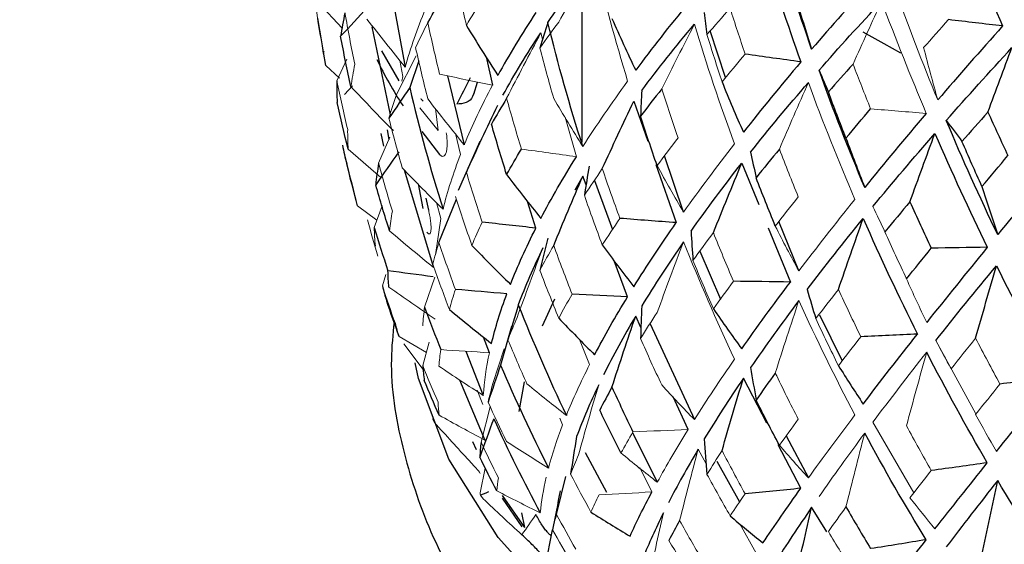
# Paper-space layout '_Trimetric' of a CAD drawing. Header units: millimetres. Extents: x -116 to 78, y -13 to 277.
# Tile 5 of 15: x -27 to -11, y 113 to 121. Entities that reach past the tile are written whole.
import ezdxf

# ---------------------------------------------------------------- set-up
doc = ezdxf.new("R2010")
doc.units = ezdxf.units.MM

psp = doc.layouts.new('_Trimetric')

# ---------------------------------------------------------------- linework, layer by layer
at = {"color": 7, "linetype": 'Continuous', "lineweight": 25}
for p, q in [((-17.95, 121.978), (-17.95, 119.409)), ((-20.972, 121.687), (-20.776, 120.609)), ((-21.311, 121.254), (-21.018, 119.85)), ((-15.654, 120.443), (-15.898, 121.191)), ((-22.079, 120.868), (-22.076, 120.849)), ((-20.872, 120.391), (-21.147, 120.874)), ((-19.482, 120.776), (-19.381, 120.323)), ((-20.558, 120.71), (-20.702, 120.283)), ((-20.101, 120.472), (-19.831, 119.368)), ((-21.618, 120.313), (-21.744, 120.176)), ((-19.679, 120.18), (-19.622, 120.373)), ((-17.121, 120.068), (-16.898, 119.427)), ((-21.167, 119.552), (-21.12, 119.35)), ((-21.064, 119.607), (-21.036, 119.453)), ((-20.511, 119.583), (-20.226, 119.216)), ((-19.58, 119.422), (-19.929, 118.637)), ((-16.324, 118.294), (-16.633, 119.191)), ((-16.768, 119.055), (-16.443, 118.125)), ((-15.396, 119.074), (-15.125, 118.413)), ((-20.792, 118.97), (-20.321, 117.407)), ((-17.936, 118.867), (-18.063, 118.643)), ((-17.884, 118.728), (-17.936, 118.867)), ((-20.569, 118.743), (-20.493, 118.352)), ((-17.75, 118.801), (-17.46, 118.017)), ((-20.4, 118.322), (-20.438, 118.515)), ((-20.236, 117.807), (-19.955, 118.5)), ((-18.686, 118.038), (-18.818, 118.464)), ((-14.483, 117.352), (-14.803, 118.142)), ((-14.973, 118.044), (-14.617, 117.176)), ((-16.068, 117.667), (-15.737, 116.899)), ((-17.22, 116.941), (-17.433, 117.515)), ((-17.007, 116.449), (-17.091, 116.632)), ((-14.151, 116.649), (-13.791, 115.914)), ((-16.862, 116.509), (-16.152, 114.976)), ((-19.076, 116.467), (-19.251, 115.845)), ((-19.43, 116.045), (-19.522, 116.295)), ((-19.807, 116.069), (-19.527, 115.363)), ((-19.909, 115.614), (-19.504, 114.65)), ((-14.994, 114.921), (-15.369, 115.64)), ((-16.253, 114.816), (-16.494, 115.339)), ((-17.142, 114.768), (-16.746, 113.976)), ((-19.633, 114.492), (-19.696, 114.623)), ((-14.684, 114.719), (-14.331, 114.045)), ((-17.899, 114.452), (-17.56, 113.818)), ((-14.451, 113.878), (-14.814, 114.575)), ((-15.794, 114.312), (-15.429, 113.662)), ((-18.355, 113.458), (-18.208, 114.067)), ((-18.861, 113.25), (-19.22, 113.763)), ((-18.904, 113.264), (-19.22, 113.72)), ((-14.037, 113.184), (-14.278, 113.574)), ((-18.53, 112.639), (-18.42, 113.213))]:
    psp.add_line(p, q, dxfattribs=at)
at = {"color": 144, "linetype": 'Continuous', "lineweight": 18}
for p, q in [((-22.159, 121.637), (-21.784, 121.234)), ((-18.607, 121.16), (-18.578, 121.059)), ((-21.868, 120.39), (-21.708, 120.738)), ((-20.915, 120.173), (-20.602, 120.79)), ((-22.045, 120.635), (-21.823, 120.433)), ((-20.815, 120.462), (-20.862, 120.717)), ((-20.827, 120.389), (-20.815, 120.462)), ((-20.25, 119.598), (-20.541, 119.959)), ((-20.291, 119.949), (-20.25, 119.598)), ((-18.219, 119.809), (-18.039, 119.179)), ((-21.201, 119.074), (-21.019, 119.492)), ((-19.89, 119.217), (-19.972, 119.549)), ((-21.687, 119.299), (-21.165, 118.846)), ((-19.797, 118.929), (-19.876, 118.751)), ((-21.537, 118.394), (-21.228, 118.166)), ((-21.271, 118.048), (-21.146, 118.394)), ((-20.205, 118.191), (-20.275, 118.445)), ((-20.291, 117.609), (-20.205, 118.191)), ((-21.14, 117.113), (-21.087, 117.296)), ((-20.465, 116.772), (-20.301, 117.252)), ((-20.871, 116.303), (-20.437, 116.049)), ((-20.489, 115.778), (-20.799, 116.186)), ((-20.495, 115.841), (-20.391, 116.215)), ((-17.827, 115.858), (-17.987, 116.258)), ((-12.293, 116.24), (-11.651, 115.066)), ((-19.372, 115.554), (-19.196, 116.108)), ((-19.534, 115.218), (-19.624, 115.445)), ((-19.563, 114.616), (-19.415, 115.18)), ((-20.337, 114.988), (-20.307, 114.93)), ((-18.259, 114.893), (-18.305, 115)), ((-13.299, 114.936), (-12.643, 113.807)), ((-15.964, 114.271), (-16.093, 114.502)), ((-19.576, 113.804), (-19.495, 114.2)), ((-16.831, 113.82), (-17.026, 114.213)), ((-19.573, 113.768), (-19.53, 113.712)), ((-15.167, 112.842), (-15.428, 113.31))]:
    psp.add_line(p, q, dxfattribs=at)
at = {"color": 8, "linetype": 'Continuous', "lineweight": 25}
for p, q in [((-18.582, 116.473), (-18.382, 116.908)), ((-18.955, 115.107), (-18.869, 115.579)), ((-18.861, 113.25), (-18.911, 113.484))]:
    psp.add_line(p, q, dxfattribs=at)
at = {"color": 7, "linetype": 'Continuous', "lineweight": 25, "flags": 128}
for points in [[(-12.854, 120.836), (-13.121, 120.981), (-13.455, 121.17)], [(-1.799, 106.366), (-4.324, 106.56), (-6.783, 106.913), (-9.139, 107.419), (-11.356, 108.07), (-13.402, 108.856), (-15.244, 109.766), (-16.855, 110.786), (-18.211, 111.9), (-19.291, 113.091), (-20.078, 114.342), (-20.561, 115.633), (-20.618, 115.883)]]:
    psp.add_lwpolyline(points, dxfattribs=at)
at = {"color": 7, "linetype": 'Continuous', "lineweight": 25}
for points, knots in [([(11.5, 208.463), (11.496, 209.355), (11.485, 211.956), (11.356, 216.173), (11.065, 221.069), (10.625, 225.834), (10.033, 230.463), (9.287, 234.947), (8.382, 239.277), (7.313, 243.445), (6.076, 247.44), (4.666, 251.247), (3.08, 254.849), (1.319, 258.225), (-0.612, 261.351), (-2.704, 264.208), (-4.943, 266.777), (-7.31, 269.047), (-9.789, 271.015), (-12.364, 272.682), (-15.022, 274.052), (-17.749, 275.129), (-20.536, 275.921), (-23.372, 276.43), (-26.247, 276.662), (-29.154, 276.619), (-32.092, 276.302), (-35.062, 275.712), (-38.063, 274.844), (-41.097, 273.691), (-44.161, 272.248), (-47.249, 270.511), (-50.351, 268.48), (-53.451, 266.161), (-56.536, 263.564), (-59.592, 260.705), (-62.605, 257.6), (-65.569, 254.264), (-68.478, 250.712), (-71.327, 246.955), (-74.115, 243.004), (-76.838, 238.869), (-79.495, 234.559), (-82.081, 230.085), (-84.594, 225.456), (-87.03, 220.682), (-89.386, 215.773), (-91.658, 210.741), (-93.843, 205.596), (-95.936, 200.348), (-97.934, 195.01), (-99.833, 189.594), (-101.629, 184.11), (-103.318, 178.571), (-104.897, 172.99), (-106.363, 167.378), (-107.712, 161.748), (-108.942, 156.112), (-110.049, 150.483), (-111.03, 144.873), (-111.883, 139.294), (-112.607, 133.758), (-113.197, 128.276), (-113.654, 122.859), (-113.971, 117.521), (-114.145, 112.646), (-114.164, 109.593), (-114.173, 108.251)], [0, 0, 0, 0, 0.008357, 0.024351, 0.040391, 0.056493, 0.072663, 0.088907, 0.105229, 0.121625, 0.138087, 0.15459, 0.171076, 0.187465, 0.203656, 0.219542, 0.235026, 0.250055, 0.264621, 0.278764, 0.292556, 0.306084, 0.319448, 0.332747, 0.346051, 0.359456, 0.373056, 0.386937, 0.401173, 0.415815, 0.430883, 0.446361, 0.462191, 0.47829, 0.494564, 0.510925, 0.5273, 0.543641, 0.559927, 0.576147, 0.592301, 0.608391, 0.624421, 0.640397, 0.656326, 0.672213, 0.688063, 0.703882, 0.719674, 0.735444, 0.751196, 0.766933, 0.782659, 0.798378, 0.814093, 0.829806, 0.845521, 0.861239, 0.876965, 0.892701, 0.908451, 0.924219, 0.940008, 0.955823, 0.971669, 0.98755, 1, 1, 1, 1]), ([(-91.173, 108.251), (-91.17, 109.039), (-91.16, 111.315), (-91.049, 115.186), (-90.801, 119.894), (-90.426, 124.72), (-89.927, 129.647), (-89.304, 134.66), (-88.558, 139.744), (-87.69, 144.882), (-86.702, 150.059), (-85.597, 155.259), (-84.379, 160.467), (-83.049, 165.666), (-81.613, 170.84), (-80.074, 175.975), (-78.437, 181.054), (-76.708, 186.063), (-74.892, 190.986), (-72.995, 195.808), (-71.023, 200.514), (-68.983, 205.092), (-66.883, 209.526), (-64.729, 213.803), (-62.53, 217.911), (-60.294, 221.836), (-58.031, 225.567), (-55.751, 229.092), (-53.462, 232.401), (-51.176, 235.484), (-48.905, 238.332), (-46.661, 240.938), (-44.456, 243.296), (-42.304, 245.402), (-40.219, 247.254), (-38.215, 248.852), (-36.308, 250.2), (-34.51, 251.303), (-32.837, 252.172), (-31.301, 252.821), (-29.909, 253.269), (-28.66, 253.537), (-27.543, 253.649), (-26.52, 253.621), (-25.516, 253.444), (-24.56, 253.103), (-23.584, 252.56), (-22.669, 251.883), (-21.711, 250.994), (-20.707, 249.855), (-19.669, 248.432), (-18.647, 246.765), (-17.652, 244.847), (-16.695, 242.675), (-15.787, 240.25), (-14.942, 237.575), (-14.17, 234.655), (-13.48, 231.498), (-12.881, 228.111), (-12.381, 224.505), (-11.985, 220.693), (-11.702, 216.683), (-11.531, 212.609), (-11.51, 209.809), (-11.5, 208.463)], [0, 0, 0, 0, 0.008581, 0.024786, 0.041032, 0.057322, 0.073651, 0.090014, 0.106404, 0.122817, 0.13925, 0.155697, 0.172155, 0.188621, 0.20509, 0.221558, 0.238022, 0.254477, 0.27092, 0.287347, 0.303753, 0.320135, 0.336488, 0.352806, 0.369085, 0.385317, 0.401497, 0.417617, 0.43367, 0.449649, 0.465546, 0.481352, 0.497063, 0.512674, 0.528184, 0.5436, 0.558935, 0.574221, 0.589502, 0.604839, 0.620349, 0.636224, 0.652781, 0.67057, 0.690638, 0.714867, 0.733133, 0.749702, 0.765277, 0.781797, 0.797659, 0.813182, 0.828561, 0.843906, 0.859268, 0.874687, 0.890189, 0.905785, 0.921477, 0.937265, 0.953144, 0.969106, 0.985144, 1, 1, 1, 1]), ([(-19.685, 120.19), (-19.688, 120.174), (-19.704, 120.101), (-19.794, 120.031), (-19.898, 120.023), (-19.95, 120.019)], [0, 0, 0, 0, 0.1264172, 0.5627743, 1, 1, 1, 1]), ([(-20.953, 116.536), (-20.973, 116.338), (-21.04, 115.67), (-20.85, 114.53), (-20.405, 113.163), (-19.68, 111.853), (-18.701, 110.607), (-17.462, 109.432), (-15.975, 108.345), (-14.26, 107.365), (-12.35, 106.508), (-10.275, 105.786), (-8.068, 105.205), (-5.759, 104.769), (-3.377, 104.482), (-0.953, 104.347), (1.482, 104.363), (3.898, 104.532), (6.264, 104.85), (8.549, 105.317), (10.726, 105.927), (12.767, 106.678), (14.647, 107.565), (16.339, 108.585), (17.817, 109.732), (19.048, 110.996), (20.003, 112.359), (20.649, 113.788), (21.002, 115.224), (20.985, 116.173), (20.977, 116.628)], [0, 0, 0, 0, 0.014147, 0.047661, 0.081108, 0.115101, 0.150113, 0.186253, 0.223267, 0.260739, 0.298303, 0.335768, 0.373097, 0.4103, 0.447408, 0.484456, 0.521481, 0.558518, 0.595594, 0.632748, 0.670021, 0.707454, 0.745087, 0.782936, 0.820959, 0.858902, 0.896311, 0.932658, 0.967681, 1, 1, 1, 1]), ([(-18.438, 113.121), (-18.445, 113.124), (-18.461, 113.132), (-18.497, 113.169), (-18.541, 113.222), (-18.589, 113.292), (-18.639, 113.371), (-18.67, 113.429), (-18.686, 113.458)], [0, 0, 0, 0, 0.127627, 0.302193, 0.476908, 0.651009, 0.826392, 1, 1, 1, 1]), ([(-18.49, 112.665), (-18.489, 112.668), (-18.487, 112.673), (-18.491, 112.685), (-18.498, 112.699), (-18.513, 112.722), (-18.54, 112.759), (-18.589, 112.816), (-18.653, 112.884), (-18.727, 112.959), (-18.813, 113.044), (-18.877, 113.103), (-18.911, 113.135)], [0, 0, 0, 0, 0.069164, 0.135573, 0.196509, 0.250205, 0.377022, 0.499747, 0.622613, 0.749559, 0.864328, 1, 1, 1, 1])]:
    psp.add_open_spline(points, degree=3, knots=knots, dxfattribs=at)
for points in [[(-11.915, 122.948), (-11.696, 122.384), (-11.466, 121.824), (-11.226, 121.269)], [(-14.278, 120.897), (-14.489, 121.504), (-14.684, 122.116), (-14.864, 122.733)], [(-15.059, 122.527), (-14.871, 121.911), (-14.668, 121.3), (-14.451, 120.694)], [(-20.414, 121.322), (-20.222, 121.661), (-20.028, 121.999), (-19.831, 122.335)], [(-18.495, 121.324), (-18.268, 121.656), (-18.018, 121.992), (-17.747, 122.332)], [(-13.29, 122.018), (-13.634, 121.639), (-13.963, 121.265), (-14.278, 120.897)], [(-14.54, 121.749), (-14.455, 121.462), (-14.368, 121.178), (-14.278, 120.897)], [(-21.377, 121.569), (-21.521, 121.414), (-21.664, 121.259), (-21.808, 121.104)], [(-16.253, 121.632), (-16.551, 121.269), (-16.831, 120.912), (-17.091, 120.561)], [(-14.159, 120.561), (-13.842, 120.924), (-13.508, 121.292), (-13.16, 121.664)], [(-22.045, 120.635), (-22.09, 120.888), (-22.132, 121.141), (-22.171, 121.394)], [(-21.739, 121.477), (-21.766, 121.352), (-21.789, 121.227), (-21.808, 121.104)], [(-18.686, 121.484), (-18.912, 121.142), (-19.116, 120.807), (-19.296, 120.479)], [(-17.471, 121.389), (-17.348, 121.11), (-17.221, 120.834), (-17.091, 120.561)], [(-15.994, 121.483), (-15.98, 121.366), (-15.966, 121.249), (-15.951, 121.131)], [(-11.226, 121.269), (-11.514, 121.302), (-11.803, 121.336), (-12.091, 121.37)], [(-19.797, 121.279), (-19.634, 121.009), (-19.467, 120.743), (-19.296, 120.479)], [(-18.495, 121.324), (-18.538, 121.189), (-18.58, 121.053), (-18.622, 120.917)], [(-17.936, 119.341), (-18.145, 119.995), (-18.331, 120.656), (-18.495, 121.324)], [(-16.994, 120.239), (-16.733, 120.586), (-16.453, 120.939), (-16.152, 121.296)], [(-11.226, 121.269), (-11.584, 120.868), (-11.93, 120.474), (-12.262, 120.086)], [(-21.643, 120.299), (-21.702, 120.566), (-21.757, 120.835), (-21.808, 121.104)], [(-19.213, 120.161), (-19.034, 120.489), (-18.832, 120.822), (-18.607, 121.16)], [(-12.126, 119.758), (-11.789, 120.141), (-11.439, 120.529), (-11.076, 120.924)], [(-11.46, 119.893), (-11.333, 120.237), (-11.205, 120.581), (-11.076, 120.924)], [(-21.227, 120.732), (-21.108, 120.481), (-20.969, 120.234), (-20.81, 119.99)], [(-14.451, 120.694), (-14.748, 120.736), (-15.045, 120.778), (-15.342, 120.82)], [(-14.451, 120.694), (-14.774, 120.311), (-15.08, 119.937), (-15.369, 119.569)], [(-13.616, 120.659), (-13.75, 120.51), (-13.882, 120.363), (-14.011, 120.216)], [(-19.739, 120.438), (-19.809, 120.299), (-19.88, 120.159), (-19.95, 120.019)], [(-13.43, 118.689), (-13.69, 119.305), (-13.933, 119.93), (-14.159, 120.561)], [(-14.159, 120.561), (-14.11, 120.447), (-14.061, 120.331), (-14.011, 120.216)], [(-21.868, 120.39), (-21.87, 120.275), (-21.868, 120.161), (-21.862, 120.048)], [(-20.702, 120.283), (-20.814, 120.12), (-20.925, 119.957), (-21.036, 119.794)], [(-20.702, 120.283), (-20.549, 119.628), (-20.372, 118.98), (-20.171, 118.338)], [(-16.674, 120.262), (-16.791, 120.116), (-16.904, 119.972), (-17.013, 119.828)], [(-15.71, 120.375), (-15.6, 120.103), (-15.486, 119.835), (-15.369, 119.569)], [(-15.254, 119.254), (-14.964, 119.618), (-14.656, 119.988), (-14.331, 120.365)], [(-19.154, 120.113), (-19.238, 119.975), (-19.319, 119.838), (-19.396, 119.702)], [(-16.994, 120.239), (-17.001, 120.102), (-17.008, 119.965), (-17.013, 119.828)], [(-13.729, 119.475), (-13.826, 119.721), (-13.92, 119.968), (-14.011, 120.216)], [(-21.687, 119.299), (-21.749, 119.548), (-21.808, 119.798), (-21.862, 120.048)], [(-19.797, 118.929), (-19.634, 119.289), (-19.467, 119.648), (-19.296, 120.005)], [(-17.625, 118.988), (-17.46, 119.349), (-17.292, 119.709), (-17.121, 120.068)], [(-13.729, 119.475), (-13.6, 119.63), (-13.469, 119.786), (-13.335, 119.944)], [(-16.748, 119.037), (-16.84, 119.3), (-16.929, 119.563), (-17.013, 119.828)], [(-12.446, 119.872), (-12.789, 119.469), (-13.117, 119.075), (-13.43, 118.689)], [(-11.46, 119.893), (-11.6, 119.736), (-11.738, 119.579), (-11.875, 119.424)], [(-11.46, 119.893), (-11.355, 119.659), (-11.249, 119.427), (-11.141, 119.196)], [(-19.154, 118.893), (-19.238, 119.161), (-19.319, 119.431), (-19.396, 119.702)], [(-11.304, 117.933), (-11.592, 118.533), (-11.866, 119.141), (-12.126, 119.758)], [(-12.126, 119.758), (-12.043, 119.647), (-11.959, 119.536), (-11.875, 119.424)], [(-13.729, 119.475), (-13.632, 119.21), (-13.533, 118.948), (-13.43, 118.689)], [(-13.299, 118.381), (-12.985, 118.763), (-12.654, 119.153), (-12.308, 119.55)], [(-12.706, 118.459), (-12.575, 118.824), (-12.442, 119.188), (-12.308, 119.55)], [(-12.308, 119.55), (-12.041, 118.935), (-11.762, 118.329), (-11.47, 117.731)], [(-21.779, 119.363), (-21.759, 119.263), (-21.736, 119.163), (-21.71, 119.065)], [(-11.555, 118.702), (-11.664, 118.942), (-11.77, 119.182), (-11.875, 119.424)], [(-20.878, 119.256), (-21.002, 119.081), (-21.125, 118.905), (-21.247, 118.73)], [(-19.154, 118.893), (-19.079, 119.028), (-19, 119.164), (-18.918, 119.302)], [(-18.607, 118.193), (-18.439, 118.512), (-18.25, 118.841), (-18.039, 119.179)], [(-15.254, 119.254), (-15.225, 119.117), (-15.196, 118.981), (-15.166, 118.844)], [(-14.794, 119.3), (-14.921, 119.147), (-15.045, 118.995), (-15.166, 118.844)], [(-11.555, 118.702), (-11.419, 118.865), (-11.281, 119.03), (-11.141, 119.196)], [(-10.266, 119.178), (-10.624, 118.753), (-10.97, 118.339), (-11.304, 117.933)], [(-21.537, 118.394), (-21.598, 118.617), (-21.655, 118.841), (-21.71, 119.065)], [(-21.201, 119.074), (-21.22, 118.958), (-21.235, 118.844), (-21.247, 118.73)], [(-17.835, 119.029), (-17.861, 118.873), (-17.887, 118.717), (-17.911, 118.562)], [(-16.206, 117.989), (-15.956, 118.342), (-15.686, 118.704), (-15.396, 119.074)], [(-15.848, 117.965), (-15.7, 118.336), (-15.549, 118.705), (-15.396, 119.074)], [(-19.154, 118.893), (-18.974, 118.656), (-18.792, 118.423), (-18.607, 118.193)], [(-18.402, 117.761), (-18.25, 118.13), (-18.095, 118.499), (-17.936, 118.867)], [(-14.86, 118.071), (-14.965, 118.328), (-15.067, 118.586), (-15.166, 118.844)], [(-21.025, 117.993), (-21.103, 118.238), (-21.177, 118.484), (-21.247, 118.73)], [(-11.555, 118.702), (-11.473, 118.442), (-11.39, 118.186), (-11.304, 117.933)], [(-12.706, 118.459), (-12.842, 118.299), (-12.975, 118.139), (-13.106, 117.98)], [(-12.706, 118.459), (-12.595, 118.211), (-12.481, 117.963), (-12.366, 117.717)], [(-21.271, 118.048), (-21.201, 117.816), (-21.128, 117.586), (-21.051, 117.356)], [(-18.686, 118.038), (-18.972, 118.069), (-19.258, 118.101), (-19.544, 118.133)], [(-16.443, 118.125), (-16.744, 118.147), (-17.044, 118.17), (-17.344, 118.193)], [(-17.121, 117.101), (-16.915, 117.432), (-16.689, 117.773), (-16.443, 118.125)], [(-14.35, 117.055), (-14.069, 117.425), (-13.77, 117.804), (-13.454, 118.192)], [(-13.85, 117.058), (-13.72, 117.437), (-13.588, 117.815), (-13.454, 118.192)], [(-13.454, 118.192), (-13.18, 117.566), (-12.89, 116.95), (-12.586, 116.344)], [(-19.093, 117.138), (-18.979, 117.429), (-18.843, 117.729), (-18.686, 118.038)], [(-16.206, 117.989), (-16.197, 117.832), (-16.186, 117.676), (-16.175, 117.52)], [(-19.71, 117.762), (-19.507, 117.551), (-19.301, 117.343), (-19.093, 117.138)], [(-18.495, 117.879), (-18.538, 117.706), (-18.58, 117.534), (-18.622, 117.362)], [(-17.625, 117.769), (-17.46, 117.543), (-17.292, 117.32), (-17.121, 117.101)], [(-16.324, 117.82), (-16.568, 117.469), (-16.791, 117.127), (-16.994, 116.794)], [(-18.574, 117.722), (-18.727, 117.41), (-18.858, 117.107), (-18.967, 116.812)], [(-12.762, 117.226), (-12.632, 117.389), (-12.5, 117.552), (-12.366, 117.717)], [(-11.47, 117.731), (-11.807, 117.319), (-12.13, 116.919), (-12.439, 116.529)], [(-11.47, 117.731), (-11.768, 117.726), (-12.067, 117.722), (-12.366, 117.717)], [(-12.293, 116.24), (-11.985, 116.628), (-11.662, 117.027), (-11.324, 117.435)], [(-11.657, 116.278), (-11.547, 116.664), (-11.436, 117.05), (-11.324, 117.435)], [(-11.324, 117.435), (-11.021, 116.826), (-10.705, 116.229), (-10.378, 115.642)], [(-20.329, 117.26), (-20.57, 117.291), (-20.811, 117.323), (-21.051, 117.356)], [(-21.035, 117.093), (-21.043, 117.179), (-21.049, 117.267), (-21.051, 117.356)], [(-21.14, 117.113), (-21.12, 117.032), (-21.097, 116.951), (-21.071, 116.871)], [(-14.617, 117.176), (-14.92, 117.18), (-15.224, 117.184), (-15.527, 117.188)], [(-15.396, 116.107), (-15.154, 116.452), (-14.894, 116.808), (-14.617, 117.176)], [(-19.15, 116.988), (-19.425, 117.011), (-19.699, 117.034), (-19.973, 117.058)], [(-19.396, 116.193), (-19.334, 116.448), (-19.252, 116.713), (-19.15, 116.988)], [(-17.22, 116.941), (-17.516, 116.954), (-17.811, 116.968), (-18.106, 116.982)], [(-14.35, 117.055), (-14.305, 116.9), (-14.259, 116.745), (-14.212, 116.591)], [(-20.871, 116.303), (-20.94, 116.491), (-21.007, 116.681), (-21.071, 116.871)], [(-18.967, 116.812), (-19.023, 116.625), (-19.079, 116.439), (-19.134, 116.253)], [(-18.967, 116.812), (-18.731, 116.213), (-18.475, 115.624), (-18.199, 115.044)], [(-17.747, 116.012), (-17.591, 116.311), (-17.415, 116.62), (-17.22, 116.941)], [(-16.994, 116.794), (-17.001, 116.62), (-17.008, 116.446), (-17.013, 116.272)], [(-14.483, 116.878), (-14.759, 116.511), (-15.015, 116.155), (-15.254, 115.808)], [(-20.465, 116.772), (-20.381, 116.545), (-20.295, 116.32), (-20.205, 116.095)], [(-20.069, 116.737), (-19.847, 116.553), (-19.623, 116.372), (-19.396, 116.193)], [(-17.091, 116.632), (-17.283, 116.309), (-17.453, 115.997), (-17.604, 115.694)], [(-17.471, 115.494), (-17.348, 115.873), (-17.221, 116.253), (-17.091, 116.632)], [(-15.848, 116.746), (-15.7, 116.529), (-15.549, 116.316), (-15.396, 116.107)], [(-18.321, 116.599), (-18.132, 116.401), (-17.941, 116.205), (-17.747, 116.012)], [(-12.586, 116.344), (-12.888, 116.33), (-13.19, 116.315), (-13.493, 116.301)], [(-13.454, 115.225), (-13.18, 115.586), (-12.89, 115.959), (-12.586, 116.344)], [(-11.47, 114.285), (-11.807, 114.863), (-12.13, 115.453), (-12.439, 116.056)], [(-19.251, 115.845), (-19.318, 115.648), (-19.384, 115.451), (-19.45, 115.255)], [(-19.251, 115.845), (-19.014, 115.289), (-18.758, 114.741), (-18.484, 114.202)], [(-20.495, 115.841), (-20.49, 115.76), (-20.481, 115.68), (-20.471, 115.601)], [(-15.254, 115.808), (-15.225, 115.635), (-15.196, 115.462), (-15.166, 115.289)], [(-14.86, 115.721), (-14.965, 115.575), (-15.067, 115.431), (-15.166, 115.289)], [(-13.85, 115.838), (-13.72, 115.63), (-13.588, 115.426), (-13.454, 115.225)], [(-20.234, 115.047), (-20.315, 115.23), (-20.394, 115.415), (-20.471, 115.601)], [(-17.682, 115.534), (-17.819, 115.248), (-17.936, 114.972), (-18.035, 114.706)], [(-15.369, 115.64), (-15.596, 115.304), (-15.804, 114.98), (-15.994, 114.667)], [(-15.71, 114.48), (-15.6, 114.866), (-15.486, 115.253), (-15.369, 115.64)], [(-11.324, 114.468), (-11.021, 114.846), (-10.705, 115.238), (-10.378, 115.642)], [(-10.378, 115.642), (-10.674, 115.609), (-10.971, 115.577), (-11.268, 115.545)], [(-17.471, 115.494), (-17.539, 115.37), (-17.604, 115.248), (-17.666, 115.128)], [(-17.471, 115.494), (-17.362, 115.255), (-17.249, 115.018), (-17.134, 114.782)], [(-14.794, 114.568), (-14.921, 114.806), (-15.045, 115.046), (-15.166, 115.289)], [(-17.327, 114.443), (-17.443, 114.67), (-17.556, 114.898), (-17.666, 115.128)], [(-19.361, 114.991), (-19.436, 114.786), (-19.51, 114.581), (-19.583, 114.377)], [(-19.361, 114.991), (-19.129, 114.481), (-18.88, 113.979), (-18.616, 113.485)], [(-12.446, 113.056), (-12.789, 113.611), (-13.117, 114.179), (-13.43, 114.759)], [(-19.563, 114.616), (-19.572, 114.536), (-19.579, 114.456), (-19.583, 114.377)], [(-18.035, 114.706), (-18.068, 114.505), (-18.1, 114.305), (-18.132, 114.106)], [(-15.994, 114.667), (-15.98, 114.478), (-15.966, 114.289), (-15.951, 114.101)], [(-16.093, 114.502), (-16.268, 114.206), (-16.426, 113.922), (-16.566, 113.648)], [(-19.313, 113.838), (-19.405, 114.016), (-19.495, 114.196), (-19.583, 114.377)], [(-11.47, 114.285), (-11.768, 114.244), (-12.067, 114.202), (-12.366, 114.162)], [(-12.308, 113.23), (-12.041, 113.568), (-11.762, 113.92), (-11.47, 114.285)], [(-11.304, 114.003), (-11.592, 113.637), (-11.866, 113.283), (-12.126, 112.942)], [(-11.555, 112.807), (-11.473, 113.205), (-11.39, 113.604), (-11.304, 114.003)], [(-10.266, 112.361), (-10.624, 112.895), (-10.97, 113.443), (-11.304, 114.003)], [(-19.573, 113.768), (-19.531, 113.787), (-19.485, 113.805), (-19.437, 113.825)], [(-18.296, 113.84), (-18.338, 113.631), (-18.38, 113.423), (-18.421, 113.215)], [(-17.181, 113.112), (-17.08, 113.337), (-16.963, 113.573), (-16.831, 113.82)], [(-14.451, 113.878), (-14.748, 113.848), (-15.045, 113.818), (-15.342, 113.789)], [(-15.059, 113.004), (-14.871, 113.282), (-14.668, 113.573), (-14.451, 113.878)], [(-17.806, 113.497), (-17.599, 113.366), (-17.391, 113.238), (-17.181, 113.112)], [(-16.648, 113.486), (-16.773, 113.234), (-16.882, 112.992), (-16.975, 112.762)], [(-14.278, 113.574), (-14.489, 113.266), (-14.684, 112.971), (-14.864, 112.688)], [(-14.54, 112.415), (-14.455, 112.801), (-14.368, 113.187), (-14.278, 113.574)], [(-13.729, 113.58), (-13.6, 113.355), (-13.469, 113.133), (-13.335, 112.913)], [(-16.388, 113.361), (-16.448, 113.254), (-16.505, 113.149), (-16.56, 113.045)], [(-15.581, 113.437), (-15.408, 113.29), (-15.234, 113.145), (-15.059, 113.004)], [(-12.446, 113.056), (-12.742, 113.007), (-13.039, 112.96), (-13.335, 112.913)], [(-13.16, 112.141), (-12.934, 112.432), (-12.696, 112.737), (-12.446, 113.056)]]:
    psp.add_open_spline(points, degree=3, dxfattribs=at)
at = {"color": 144, "linetype": 'Continuous', "lineweight": 18}
for points in [[(-18.321, 121.331), (-18.132, 121.666), (-17.941, 122), (-17.747, 122.332)], [(-17.747, 122.332), (-17.591, 121.678), (-17.415, 121.03), (-17.22, 120.386)], [(-19.797, 121.279), (-19.859, 121.551), (-19.916, 121.824), (-19.969, 122.097)], [(-12.262, 120.086), (-12.506, 120.679), (-12.737, 121.278), (-12.954, 121.883)], [(-22.228, 121.738), (-22.191, 121.476), (-22.15, 121.214), (-22.104, 120.953)], [(-19.797, 121.279), (-19.717, 121.415), (-19.632, 121.551), (-19.544, 121.689)], [(-20.776, 120.609), (-20.692, 120.913), (-20.584, 121.223), (-20.451, 121.54)], [(-15.581, 121.552), (-15.707, 121.411), (-15.83, 121.271), (-15.951, 121.131)], [(-15.581, 121.552), (-15.503, 121.307), (-15.424, 121.063), (-15.342, 120.82)], [(-13.616, 120.659), (-13.465, 120.995), (-13.313, 121.33), (-13.16, 121.664)], [(-13.16, 121.664), (-12.934, 121.061), (-12.696, 120.463), (-12.446, 119.872)], [(-21.739, 121.477), (-21.69, 121.202), (-21.637, 120.928), (-21.58, 120.656)], [(-21.387, 121.38), (-21.187, 121.12), (-20.983, 120.863), (-20.776, 120.609)], [(-12.488, 120.923), (-12.357, 121.071), (-12.225, 121.22), (-12.091, 121.37)], [(-20.414, 121.322), (-20.483, 121.189), (-20.548, 121.057), (-20.609, 120.925)], [(-20.414, 121.322), (-20.355, 121.047), (-20.292, 120.772), (-20.226, 120.498)], [(-18.321, 121.331), (-18.425, 121.193), (-18.525, 121.055), (-18.622, 120.917)], [(-16.674, 120.262), (-16.503, 120.608), (-16.329, 120.953), (-16.152, 121.296)], [(-16.152, 121.296), (-15.957, 120.653), (-15.743, 120.016), (-15.512, 119.386)], [(-19.154, 120.113), (-18.974, 120.463), (-18.792, 120.812), (-18.607, 121.16)], [(-15.71, 120.375), (-15.793, 120.626), (-15.873, 120.878), (-15.951, 121.131)], [(-22.045, 120.635), (-22.068, 120.741), (-22.088, 120.847), (-22.104, 120.953)], [(-20.414, 120.102), (-20.483, 120.375), (-20.548, 120.649), (-20.609, 120.925)], [(-18.402, 120.111), (-18.479, 120.379), (-18.552, 120.648), (-18.622, 120.917)], [(-12.488, 120.923), (-12.415, 120.641), (-12.34, 120.362), (-12.262, 120.086)], [(-15.71, 120.375), (-15.59, 120.522), (-15.467, 120.671), (-15.342, 120.82)], [(-21.643, 120.299), (-21.626, 120.417), (-21.605, 120.536), (-21.58, 120.656)], [(-13.616, 120.659), (-13.524, 120.42), (-13.431, 120.181), (-13.335, 119.944)], [(-19.381, 120.323), (-19.663, 120.381), (-19.944, 120.439), (-20.226, 120.498)], [(-21.868, 120.39), (-21.814, 120.131), (-21.757, 119.872), (-21.695, 119.615)], [(-21.643, 120.299), (-21.42, 120.062), (-21.194, 119.827), (-20.965, 119.596)], [(-19.831, 119.368), (-19.704, 119.678), (-19.554, 119.997), (-19.381, 120.323)], [(-17.22, 120.386), (-17.48, 120.03), (-17.718, 119.682), (-17.936, 119.341)], [(-16.674, 120.262), (-16.591, 120.001), (-16.504, 119.742), (-16.414, 119.483)], [(-14.794, 119.3), (-14.641, 119.656), (-14.487, 120.011), (-14.331, 120.365)], [(-14.331, 120.365), (-14.098, 119.734), (-13.85, 119.112), (-13.586, 118.497)], [(-20.915, 120.173), (-20.959, 120.046), (-21, 119.919), (-21.036, 119.794)], [(-20.528, 120.111), (-20.515, 120.097), (-20.502, 120.083), (-20.489, 120.069)], [(-20.414, 120.102), (-20.222, 119.854), (-20.028, 119.609), (-19.831, 119.368)], [(-19.154, 120.113), (-19.079, 119.842), (-19, 119.571), (-18.918, 119.302)], [(-18.402, 120.111), (-18.25, 119.852), (-18.095, 119.595), (-17.936, 119.341)], [(-12.446, 119.872), (-12.742, 119.896), (-13.039, 119.92), (-13.335, 119.944)], [(-20.823, 119.001), (-20.898, 119.264), (-20.969, 119.529), (-21.036, 119.794)], [(-21.687, 119.299), (-21.693, 119.403), (-21.696, 119.508), (-21.695, 119.615)], [(-16.748, 119.037), (-16.64, 119.184), (-16.529, 119.333), (-16.414, 119.483)], [(-21.779, 119.363), (-21.723, 119.128), (-21.664, 118.894), (-21.602, 118.66)], [(-15.512, 119.386), (-15.802, 119.013), (-16.072, 118.649), (-16.324, 118.294)], [(-20.171, 118.338), (-20.1, 118.623), (-20.006, 118.916), (-19.89, 119.217)], [(-18.039, 119.179), (-18.332, 119.22), (-18.625, 119.26), (-18.918, 119.302)], [(-14.794, 119.3), (-14.696, 119.045), (-14.595, 118.791), (-14.492, 118.538)], [(-21.201, 119.074), (-21.131, 118.818), (-21.058, 118.563), (-20.981, 118.31)], [(-20.823, 119.001), (-20.608, 118.777), (-20.391, 118.556), (-20.171, 118.338)], [(-16.748, 119.037), (-16.61, 118.786), (-16.469, 118.538), (-16.324, 118.294)], [(-19.797, 118.929), (-19.717, 118.662), (-19.632, 118.397), (-19.544, 118.133)], [(-17.625, 118.988), (-17.724, 118.845), (-17.819, 118.703), (-17.911, 118.562)], [(-17.625, 118.988), (-17.535, 118.722), (-17.441, 118.457), (-17.344, 118.193)], [(-21.537, 118.394), (-21.561, 118.482), (-21.583, 118.57), (-21.602, 118.66)], [(-19.71, 117.762), (-19.8, 118.02), (-19.887, 118.28), (-19.969, 118.541)], [(-17.625, 117.769), (-17.724, 118.031), (-17.819, 118.295), (-17.911, 118.562)], [(-14.86, 118.071), (-14.739, 118.225), (-14.617, 118.381), (-14.492, 118.538)], [(-13.586, 118.497), (-13.902, 118.105), (-14.201, 117.724), (-14.483, 117.352)], [(-13.299, 118.381), (-13.235, 118.248), (-13.171, 118.114), (-13.106, 117.98)], [(-21.025, 117.993), (-21.014, 118.098), (-21, 118.203), (-20.981, 118.31)], [(-21.215, 117.59), (-21.271, 117.782), (-21.324, 117.974), (-21.376, 118.168)], [(-21.271, 118.048), (-21.268, 117.948), (-21.261, 117.849), (-21.252, 117.751)], [(-19.71, 117.762), (-19.658, 117.884), (-19.603, 118.008), (-19.544, 118.133)], [(-17.625, 117.769), (-17.535, 117.908), (-17.441, 118.05), (-17.344, 118.193)], [(-14.86, 118.071), (-14.737, 117.828), (-14.611, 117.588), (-14.483, 117.352)], [(-21.025, 117.993), (-20.793, 117.795), (-20.558, 117.6), (-20.321, 117.407)], [(-15.848, 117.965), (-15.96, 117.816), (-16.069, 117.667), (-16.175, 117.52)], [(-15.848, 117.965), (-15.745, 117.705), (-15.638, 117.446), (-15.527, 117.188)], [(-12.762, 117.226), (-12.879, 117.477), (-12.994, 117.728), (-13.106, 117.98)], [(-20.236, 117.807), (-20.272, 117.69), (-20.304, 117.574), (-20.333, 117.459)], [(-20.236, 117.807), (-20.152, 117.556), (-20.064, 117.307), (-19.973, 117.058)], [(-18.402, 117.761), (-18.479, 117.626), (-18.552, 117.493), (-18.622, 117.362)], [(-18.402, 117.761), (-18.307, 117.499), (-18.208, 117.24), (-18.106, 116.982)], [(-16.748, 116.687), (-16.61, 117.065), (-16.469, 117.443), (-16.324, 117.82)], [(-15.512, 115.94), (-15.802, 116.557), (-16.072, 117.183), (-16.324, 117.82)], [(-18.987, 116.608), (-18.853, 116.98), (-18.715, 117.351), (-18.574, 117.722)], [(-20.069, 116.737), (-20.16, 116.977), (-20.248, 117.218), (-20.333, 117.459)], [(-15.848, 116.746), (-15.96, 117.002), (-16.069, 117.26), (-16.175, 117.52)], [(-18.321, 116.599), (-18.425, 116.852), (-18.525, 117.106), (-18.622, 117.362)], [(-21.14, 117.113), (-21.074, 116.913), (-21.005, 116.712), (-20.933, 116.512)], [(-15.848, 116.746), (-15.745, 116.891), (-15.638, 117.039), (-15.527, 117.188)], [(-12.762, 117.226), (-12.657, 116.99), (-12.549, 116.758), (-12.439, 116.529)], [(-21.035, 117.093), (-20.791, 116.92), (-20.545, 116.749), (-20.297, 116.581)], [(-20.069, 116.737), (-20.04, 116.843), (-20.008, 116.95), (-19.973, 117.058)], [(-18.321, 116.599), (-18.253, 116.725), (-18.181, 116.853), (-18.106, 116.982)], [(-13.85, 117.058), (-13.973, 116.901), (-14.094, 116.745), (-14.212, 116.591)], [(-13.85, 117.058), (-13.733, 116.804), (-13.614, 116.552), (-13.493, 116.301)], [(-14.86, 115.721), (-14.737, 116.107), (-14.611, 116.493), (-14.483, 116.878)], [(-13.586, 115.051), (-13.902, 115.649), (-14.201, 116.258), (-14.483, 116.878)], [(-20.465, 116.772), (-20.478, 116.672), (-20.488, 116.573), (-20.495, 116.475)], [(-16.748, 116.687), (-16.84, 116.547), (-16.929, 116.409), (-17.013, 116.272)], [(-20.871, 116.303), (-20.894, 116.372), (-20.915, 116.442), (-20.933, 116.512)], [(-18.987, 116.608), (-19.039, 116.488), (-19.088, 116.37), (-19.134, 116.253)], [(-13.85, 115.838), (-13.973, 116.087), (-14.094, 116.338), (-14.212, 116.591)], [(-18.83, 115.548), (-18.935, 115.782), (-19.036, 116.017), (-19.134, 116.253)], [(-16.674, 115.53), (-16.791, 115.775), (-16.904, 116.023), (-17.013, 116.272)], [(-13.85, 115.838), (-13.733, 115.99), (-13.614, 116.145), (-13.493, 116.301)], [(-12.293, 116.24), (-12.212, 116.09), (-12.131, 115.939), (-12.049, 115.788)], [(-11.657, 116.278), (-11.79, 116.113), (-11.92, 115.95), (-12.049, 115.788)], [(-11.657, 116.278), (-11.529, 116.032), (-11.4, 115.788), (-11.268, 115.545)], [(-20.238, 115.831), (-20.229, 115.918), (-20.219, 116.006), (-20.205, 116.095)], [(-19.43, 116.045), (-19.689, 116.061), (-19.947, 116.078), (-20.205, 116.095)], [(-19.527, 115.363), (-19.513, 115.581), (-19.481, 115.808), (-19.43, 116.045)], [(-12.439, 116.056), (-12.742, 115.671), (-13.029, 115.298), (-13.299, 114.936)], [(-12.762, 114.876), (-12.657, 115.27), (-12.549, 115.663), (-12.439, 116.056)], [(-18.199, 115.044), (-18.094, 115.304), (-17.969, 115.576), (-17.827, 115.858)], [(-16.152, 114.976), (-15.957, 115.286), (-15.743, 115.607), (-15.512, 115.94)], [(-20.495, 115.841), (-20.417, 115.644), (-20.335, 115.449), (-20.251, 115.254)], [(-20.238, 115.831), (-20.003, 115.673), (-19.766, 115.517), (-19.527, 115.363)], [(-14.86, 115.721), (-14.739, 115.472), (-14.617, 115.226), (-14.492, 114.983)], [(-19.372, 115.554), (-19.401, 115.453), (-19.427, 115.353), (-19.45, 115.255)], [(-18.83, 115.548), (-18.622, 115.377), (-18.411, 115.209), (-18.199, 115.044)], [(-18.006, 114.412), (-17.902, 114.786), (-17.793, 115.16), (-17.682, 115.534)], [(-16.674, 115.53), (-16.503, 115.342), (-16.329, 115.157), (-16.152, 114.976)], [(-11.657, 115.059), (-11.529, 115.218), (-11.4, 115.38), (-11.268, 115.545)], [(-20.234, 115.047), (-20.242, 115.115), (-20.248, 115.184), (-20.251, 115.254)], [(-19.156, 114.627), (-19.257, 114.835), (-19.355, 115.044), (-19.45, 115.255)], [(-11.657, 115.059), (-11.547, 114.858), (-11.436, 114.661), (-11.324, 114.468)], [(-19.748, 114.316), (-19.936, 114.519), (-20.123, 114.723), (-20.307, 114.93)], [(-20.234, 115.047), (-19.992, 114.913), (-19.749, 114.78), (-19.504, 114.65)], [(-14.794, 114.568), (-14.696, 114.704), (-14.595, 114.842), (-14.492, 114.983)], [(-14.331, 114.045), (-14.098, 114.367), (-13.85, 114.702), (-13.586, 115.051)], [(-18.484, 114.202), (-18.426, 114.422), (-18.351, 114.652), (-18.259, 114.893)], [(-17.327, 114.443), (-17.265, 114.554), (-17.201, 114.667), (-17.134, 114.782)], [(-16.253, 114.816), (-16.546, 114.804), (-16.84, 114.793), (-17.134, 114.782)], [(-16.746, 113.976), (-16.599, 114.244), (-16.434, 114.524), (-16.253, 114.816)], [(-13.43, 114.759), (-13.69, 114.409), (-13.933, 114.071), (-14.159, 113.745)], [(-13.729, 113.58), (-13.632, 113.973), (-13.533, 114.366), (-13.43, 114.759)], [(-12.762, 114.876), (-12.632, 114.636), (-12.5, 114.397), (-12.366, 114.162)], [(-19.563, 114.616), (-19.473, 114.425), (-19.38, 114.235), (-19.286, 114.045)], [(-19.156, 114.627), (-18.934, 114.483), (-18.71, 114.341), (-18.484, 114.202)], [(-17.327, 114.443), (-17.135, 114.285), (-16.942, 114.129), (-16.746, 113.976)], [(-16.388, 113.361), (-16.293, 113.741), (-16.194, 114.121), (-16.093, 114.502)], [(-15.71, 114.48), (-15.793, 114.352), (-15.873, 114.225), (-15.951, 114.101)], [(-15.71, 114.48), (-15.59, 114.248), (-15.467, 114.018), (-15.342, 113.789)], [(-14.794, 114.568), (-14.641, 114.39), (-14.487, 114.216), (-14.331, 114.045)], [(-18.006, 114.412), (-18.051, 114.308), (-18.093, 114.206), (-18.132, 114.106)], [(-12.706, 113.727), (-12.595, 113.87), (-12.481, 114.015), (-12.366, 114.162)], [(-19.313, 113.838), (-19.306, 113.906), (-19.297, 113.975), (-19.286, 114.045)], [(-18.616, 113.485), (-18.599, 113.666), (-18.567, 113.856), (-18.521, 114.055)], [(-17.806, 113.497), (-17.917, 113.699), (-18.026, 113.902), (-18.132, 114.106)], [(-15.581, 113.437), (-15.707, 113.657), (-15.83, 113.878), (-15.951, 114.101)], [(-19.576, 113.804), (-19.575, 113.792), (-19.574, 113.78), (-19.573, 113.768)], [(-19.313, 113.838), (-19.082, 113.718), (-18.85, 113.601), (-18.616, 113.485)], [(-16.831, 113.82), (-17.113, 113.803), (-17.395, 113.787), (-17.677, 113.771)], [(-18.911, 113.135), (-19.12, 113.325), (-19.326, 113.518), (-19.53, 113.712)], [(-17.806, 113.497), (-17.765, 113.587), (-17.723, 113.679), (-17.677, 113.771)], [(-15.581, 113.437), (-15.503, 113.553), (-15.424, 113.67), (-15.342, 113.789)], [(-12.706, 113.727), (-12.575, 113.558), (-12.442, 113.393), (-12.308, 113.23)], [(-16.89, 112.38), (-16.812, 112.748), (-16.732, 113.117), (-16.648, 113.486)], [(-13.729, 113.58), (-13.826, 113.446), (-13.92, 113.315), (-14.011, 113.185)], [(-18.911, 113.135), (-18.836, 113.243), (-18.761, 113.35), (-18.686, 113.458)], [(-18.355, 113.458), (-18.379, 113.376), (-18.401, 113.295), (-18.421, 113.215)], [(-18.355, 113.458), (-18.255, 113.272), (-18.153, 113.088), (-18.049, 112.904)], [(-16.388, 113.361), (-16.272, 113.153), (-16.153, 112.946), (-16.032, 112.741)], [(-18.121, 112.694), (-18.223, 112.866), (-18.323, 113.04), (-18.421, 113.215)], [(-13.616, 112.545), (-13.75, 112.757), (-13.882, 112.97), (-14.011, 113.185)], [(-16.206, 112.458), (-16.326, 112.652), (-16.445, 112.848), (-16.56, 113.045)]]:
    psp.add_open_spline(points, degree=3, dxfattribs=at)
for points, knots in [([(-20.226, 119.216), (-20.218, 119.209), (-20.204, 119.194), (-20.183, 119.184), (-20.161, 119.184), (-20.139, 119.201), (-20.12, 119.242), (-20.108, 119.301), (-20.103, 119.377), (-20.106, 119.465), (-20.114, 119.529), (-20.118, 119.561)], [0, 0, 0, 0, 0.083196, 0.165851, 0.250211, 0.374779, 0.499889, 0.625105, 0.749882, 0.875577, 1, 1, 1, 1]), ([(-20.428, 117.974), (-20.422, 117.967), (-20.411, 117.952), (-20.396, 117.944), (-20.382, 117.945), (-20.369, 117.963), (-20.362, 118.004), (-20.361, 118.064), (-20.368, 118.14), (-20.38, 118.227), (-20.394, 118.291), (-20.4, 118.322)], [0, 0, 0, 0, 0.083196, 0.165851, 0.250211, 0.374779, 0.499889, 0.625105, 0.749882, 0.875577, 1, 1, 1, 1]), ([(-19.748, 114.316), (-19.688, 114.251), (-19.622, 114.179), (-19.58, 114.122), (-19.576, 114.115)], [0, 0, 0, 0, 0.889049, 1, 1, 1, 1])]:
    psp.add_open_spline(points, degree=3, knots=knots, dxfattribs=at)

doc.saveas('drawing.dxf')
